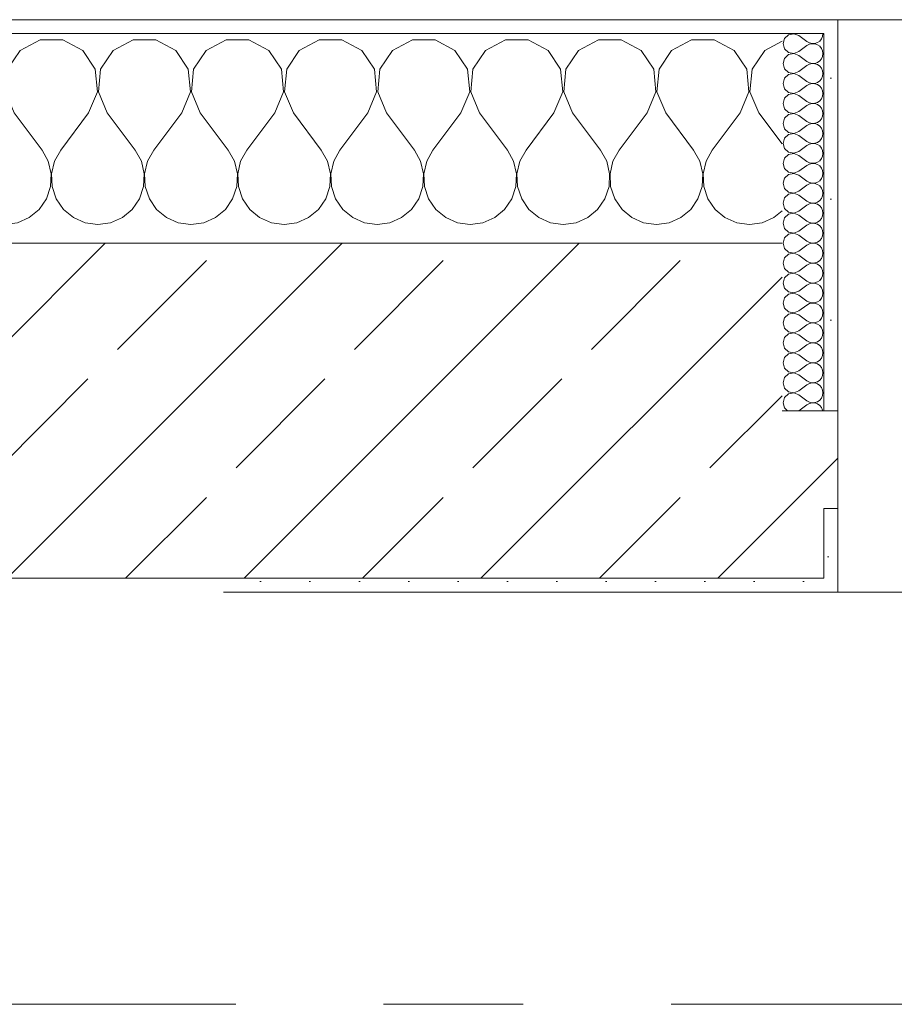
# Model space of a CAD drawing. Header units: metres. Extents: x -3.6 to 65.4, y -11 to 16.8.
# Tile 136 of 178: x 36.544 to 37.17, y 13.15 to 13.855. Entities that reach past the tile are written whole.
import ezdxf

# ---------------------------------------------------------------- set-up
doc = ezdxf.new("R2010")
doc.units = ezdxf.units.M
doc.header["$MEASUREMENT"] = 0
doc.linetypes.add('Strichlinie doppelt', pattern=[0.546806, 0.264583, -0.105833, 0.070556, -0.105833])
doc.layers.add('451 - Universal.Achsen Raster', color=7, linetype='Continuous')
doc.layers.add('604 - Struktur.Wand Aussen', color=7, linetype='Continuous')
pattern_1 = [(0, (0, 0), (0, 0.08660254), [0, -0.05]), (0, (0.025, 0.0433), (0, 0.08660254), [0, -0.05])]
pattern_2 = [(45, (0, 0), (-0.01767767, 0.01767767), [0, -0.025])]

# ---------------------------------------------------------------- blocks, each defined once
blk = doc.blocks.new('*X19')
at = {"layer": '604 - Struktur.Wand Aussen', "color": 7, "linetype": 'Continuous', "lineweight": 5}
for p, q in [((36.02521, 13.84066), (36.0109, 13.83299)), ((36.04145, 13.84066), (36.02521, 13.84066)), ((36.05576, 13.83299), (36.04145, 13.84066)), ((36.09188, 13.84066), (36.07757, 13.83299)), ((36.10812, 13.84066), (36.09188, 13.84066)), ((36.12243, 13.83299), (36.10812, 13.84066)), ((36.15855, 13.84066), (36.14424, 13.83299)), ((36.17479, 13.84066), (36.15855, 13.84066)), ((36.1891, 13.83299), (36.17479, 13.84066)), ((36.22521, 13.84066), (36.2109, 13.83299)), ((36.24145, 13.84066), (36.22521, 13.84066)), ((36.25576, 13.83299), (36.24145, 13.84066)), ((36.29188, 13.84066), (36.27757, 13.83299)), ((36.30812, 13.84066), (36.29188, 13.84066)), ((36.32243, 13.83299), (36.30812, 13.84066)), ((36.35855, 13.84066), (36.34424, 13.83299)), ((36.37479, 13.84066), (36.35855, 13.84066)), ((36.3891, 13.83299), (36.37479, 13.84066)), ((36.42521, 13.84066), (36.4109, 13.83299)), ((36.44145, 13.84066), (36.42521, 13.84066)), ((36.45576, 13.83299), (36.44145, 13.84066)), ((36.49188, 13.84066), (36.47757, 13.83299)), ((36.50812, 13.84066), (36.49188, 13.84066)), ((36.52243, 13.83299), (36.50812, 13.84066)), ((36.55855, 13.84066), (36.54424, 13.83299)), ((36.57479, 13.84066), (36.55855, 13.84066)), ((36.5891, 13.83299), (36.57479, 13.84066)), ((36.62521, 13.84066), (36.6109, 13.83299)), ((36.64145, 13.84066), (36.62521, 13.84066)), ((36.65576, 13.83299), (36.64145, 13.84066)), ((36.69188, 13.84066), (36.67757, 13.83299)), ((36.70812, 13.84066), (36.69188, 13.84066)), ((36.72243, 13.83299), (36.70812, 13.84066)), ((36.75855, 13.84066), (36.74424, 13.83299)), ((36.77479, 13.84066), (36.75855, 13.84066)), ((36.7891, 13.83299), (36.77479, 13.84066)), ((36.82521, 13.84066), (36.8109, 13.83299)), ((36.84145, 13.84066), (36.82521, 13.84066)), ((36.85576, 13.83299), (36.84145, 13.84066)), ((36.89188, 13.84066), (36.87757, 13.83299)), ((36.90812, 13.84066), (36.89188, 13.84066)), ((36.92243, 13.83299), (36.90812, 13.84066)), ((36.95855, 13.84066), (36.94424, 13.83299)), ((36.97479, 13.84066), (36.95855, 13.84066)), ((36.9891, 13.83299), (36.97479, 13.84066)), ((37.02521, 13.84066), (37.0109, 13.83299)), ((37.04145, 13.84066), (37.02521, 13.84066)), ((37.05576, 13.83299), (37.04145, 13.84066)), ((37.09, 13.83965), (37.07757, 13.83299)), ((35.9891, 13.83299), (35.98, 13.83787)), ((35.99808, 13.81947), (35.9891, 13.83299)), ((36.0109, 13.83299), (36.00192, 13.81947)), ((36.06475, 13.81947), (36.05576, 13.83299)), ((36.07757, 13.83299), (36.06858, 13.81947)), ((36.13142, 13.81947), (36.12243, 13.83299)), ((36.14424, 13.83299), (36.13525, 13.81947)), ((36.19808, 13.81947), (36.1891, 13.83299)), ((36.2109, 13.83299), (36.20192, 13.81947)), ((36.26475, 13.81947), (36.25576, 13.83299)), ((36.27757, 13.83299), (36.26858, 13.81947)), ((36.33142, 13.81947), (36.32243, 13.83299)), ((36.34424, 13.83299), (36.33525, 13.81947)), ((36.39808, 13.81947), (36.3891, 13.83299)), ((36.4109, 13.83299), (36.40192, 13.81947)), ((36.46475, 13.81947), (36.45576, 13.83299)), ((36.47757, 13.83299), (36.46858, 13.81947)), ((36.53142, 13.81947), (36.52243, 13.83299)), ((36.54424, 13.83299), (36.53525, 13.81947)), ((36.59808, 13.81947), (36.5891, 13.83299)), ((36.6109, 13.83299), (36.60192, 13.81947)), ((36.66475, 13.81947), (36.65576, 13.83299)), ((36.67757, 13.83299), (36.66858, 13.81947)), ((36.73142, 13.81947), (36.72243, 13.83299)), ((36.74424, 13.83299), (36.73525, 13.81947)), ((36.79808, 13.81947), (36.7891, 13.83299)), ((36.8109, 13.83299), (36.80192, 13.81947)), ((36.86475, 13.81947), (36.85576, 13.83299)), ((36.87757, 13.83299), (36.86858, 13.81947)), ((36.93142, 13.81947), (36.92243, 13.83299)), ((36.94424, 13.83299), (36.93525, 13.81947)), ((36.99808, 13.81947), (36.9891, 13.83299)), ((37.0109, 13.83299), (37.00192, 13.81947)), ((37.06475, 13.81947), (37.05576, 13.83299)), ((37.07757, 13.83299), (37.06858, 13.81947)), ((35.99962, 13.8033), (35.99808, 13.81947)), ((36.00192, 13.81947), (36.00038, 13.8033)), ((36.06629, 13.8033), (36.06475, 13.81947)), ((36.06858, 13.81947), (36.06705, 13.8033)), ((36.13295, 13.8033), (36.13142, 13.81947)), ((36.13525, 13.81947), (36.13371, 13.8033)), ((36.19962, 13.8033), (36.19808, 13.81947)), ((36.20192, 13.81947), (36.20038, 13.8033)), ((36.26629, 13.8033), (36.26475, 13.81947)), ((36.26858, 13.81947), (36.26705, 13.8033)), ((36.33295, 13.8033), (36.33142, 13.81947)), ((36.33525, 13.81947), (36.33371, 13.8033)), ((36.39962, 13.8033), (36.39808, 13.81947)), ((36.40192, 13.81947), (36.40038, 13.8033)), ((36.46629, 13.8033), (36.46475, 13.81947)), ((36.46858, 13.81947), (36.46705, 13.8033)), ((36.53295, 13.8033), (36.53142, 13.81947)), ((36.53525, 13.81947), (36.53371, 13.8033)), ((36.59962, 13.8033), (36.59808, 13.81947)), ((36.60192, 13.81947), (36.60038, 13.8033)), ((36.66629, 13.8033), (36.66475, 13.81947)), ((36.66858, 13.81947), (36.66705, 13.8033)), ((36.73295, 13.8033), (36.73142, 13.81947)), ((36.73525, 13.81947), (36.73371, 13.8033)), ((36.79962, 13.8033), (36.79808, 13.81947)), ((36.80192, 13.81947), (36.80038, 13.8033)), ((36.86629, 13.8033), (36.86475, 13.81947)), ((36.86858, 13.81947), (36.86705, 13.8033)), ((36.93295, 13.8033), (36.93142, 13.81947)), ((36.93525, 13.81947), (36.93371, 13.8033)), ((36.99962, 13.8033), (36.99808, 13.81947)), ((37.00192, 13.81947), (37.00038, 13.8033)), ((37.06629, 13.8033), (37.06475, 13.81947)), ((37.06858, 13.81947), (37.06705, 13.8033)), ((35.99333, 13.78833), (35.99962, 13.8033)), ((36.00038, 13.8033), (36.00667, 13.78833)), ((36.06, 13.78833), (36.06629, 13.8033)), ((36.06705, 13.8033), (36.07333, 13.78833)), ((36.12667, 13.78833), (36.13295, 13.8033)), ((36.13371, 13.8033), (36.14, 13.78833)), ((36.19333, 13.78833), (36.19962, 13.8033)), ((36.20038, 13.8033), (36.20667, 13.78833)), ((36.26, 13.78833), (36.26629, 13.8033)), ((36.26705, 13.8033), (36.27333, 13.78833)), ((36.32667, 13.78833), (36.33295, 13.8033)), ((36.33371, 13.8033), (36.34, 13.78833)), ((36.39333, 13.78833), (36.39962, 13.8033)), ((36.40038, 13.8033), (36.40667, 13.78833)), ((36.46, 13.78833), (36.46629, 13.8033)), ((36.46705, 13.8033), (36.47333, 13.78833)), ((36.52667, 13.78833), (36.53295, 13.8033)), ((36.53371, 13.8033), (36.54, 13.78833)), ((36.59333, 13.78833), (36.59962, 13.8033)), ((36.60038, 13.8033), (36.60667, 13.78833)), ((36.66, 13.78833), (36.66629, 13.8033)), ((36.66705, 13.8033), (36.67333, 13.78833)), ((36.72667, 13.78833), (36.73295, 13.8033)), ((36.73371, 13.8033), (36.74, 13.78833)), ((36.79333, 13.78833), (36.79962, 13.8033)), ((36.80038, 13.8033), (36.80667, 13.78833)), ((36.86, 13.78833), (36.86629, 13.8033)), ((36.86705, 13.8033), (36.87333, 13.78833)), ((36.92667, 13.78833), (36.93295, 13.8033)), ((36.93371, 13.8033), (36.94, 13.78833)), ((36.99333, 13.78833), (36.99962, 13.8033)), ((37.00038, 13.8033), (37.00667, 13.78833)), ((37.06, 13.78833), (37.06629, 13.8033)), ((37.06705, 13.8033), (37.07333, 13.78833)), ((35.99333, 13.78833), (35.98, 13.77056)), ((36.00667, 13.78833), (36.02667, 13.76167)), ((36.06, 13.78833), (36.04, 13.76167)), ((36.07333, 13.78833), (36.09333, 13.76167)), ((36.12667, 13.78833), (36.10667, 13.76167)), ((36.14, 13.78833), (36.16, 13.76167)), ((36.19333, 13.78833), (36.17333, 13.76167)), ((36.20667, 13.78833), (36.22667, 13.76167)), ((36.26, 13.78833), (36.24, 13.76167)), ((36.27333, 13.78833), (36.29333, 13.76167)), ((36.32667, 13.78833), (36.30667, 13.76167)), ((36.34, 13.78833), (36.36, 13.76167)), ((36.39333, 13.78833), (36.37333, 13.76167)), ((36.40667, 13.78833), (36.42667, 13.76167)), ((36.46, 13.78833), (36.44, 13.76167)), ((36.47333, 13.78833), (36.49333, 13.76167)), ((36.52667, 13.78833), (36.50667, 13.76167)), ((36.54, 13.78833), (36.56, 13.76167)), ((36.59333, 13.78833), (36.57333, 13.76167)), ((36.60667, 13.78833), (36.62667, 13.76167)), ((36.66, 13.78833), (36.64, 13.76167)), ((36.67333, 13.78833), (36.69333, 13.76167)), ((36.72667, 13.78833), (36.70667, 13.76167)), ((36.74, 13.78833), (36.76, 13.76167)), ((36.79333, 13.78833), (36.77333, 13.76167)), ((36.80667, 13.78833), (36.82667, 13.76167)), ((36.86, 13.78833), (36.84, 13.76167)), ((36.87333, 13.78833), (36.89333, 13.76167)), ((36.92667, 13.78833), (36.90667, 13.76167)), ((36.94, 13.78833), (36.96, 13.76167)), ((36.99333, 13.78833), (36.97333, 13.76167)), ((37.00667, 13.78833), (37.02667, 13.76167)), ((37.06, 13.78833), (37.04, 13.76167)), ((37.07333, 13.78833), (37.09, 13.76611)), ((36.03112, 13.75362), (36.02667, 13.76167)), ((36.04, 13.76167), (36.03555, 13.75362)), ((36.09778, 13.75362), (36.09333, 13.76167)), ((36.10667, 13.76167), (36.10222, 13.75362)), ((36.16445, 13.75362), (36.16, 13.76167)), ((36.17333, 13.76167), (36.16888, 13.75362)), ((36.23112, 13.75362), (36.22667, 13.76167)), ((36.24, 13.76167), (36.23555, 13.75362)), ((36.29778, 13.75362), (36.29333, 13.76167)), ((36.30667, 13.76167), (36.30222, 13.75362)), ((36.36445, 13.75362), (36.36, 13.76167)), ((36.37333, 13.76167), (36.36888, 13.75362)), ((36.43112, 13.75362), (36.42667, 13.76167)), ((36.44, 13.76167), (36.43555, 13.75362)), ((36.49778, 13.75362), (36.49333, 13.76167)), ((36.50667, 13.76167), (36.50222, 13.75362)), ((36.56445, 13.75362), (36.56, 13.76167)), ((36.57333, 13.76167), (36.56888, 13.75362)), ((36.63112, 13.75362), (36.62667, 13.76167)), ((36.64, 13.76167), (36.63555, 13.75362)), ((36.69778, 13.75362), (36.69333, 13.76167)), ((36.70667, 13.76167), (36.70222, 13.75362)), ((36.76445, 13.75362), (36.76, 13.76167)), ((36.77333, 13.76167), (36.76888, 13.75362)), ((36.83112, 13.75362), (36.82667, 13.76167)), ((36.84, 13.76167), (36.83555, 13.75362)), ((36.89778, 13.75362), (36.89333, 13.76167)), ((36.90667, 13.76167), (36.90222, 13.75362)), ((36.96445, 13.75362), (36.96, 13.76167)), ((36.97333, 13.76167), (36.96888, 13.75362)), ((37.03112, 13.75362), (37.02667, 13.76167)), ((37.04, 13.76167), (37.03555, 13.75362)), ((36.0332, 13.74466), (36.03112, 13.75362)), ((36.03555, 13.75362), (36.03347, 13.74466)), ((36.09987, 13.74466), (36.09778, 13.75362)), ((36.10222, 13.75362), (36.10013, 13.74466)), ((36.16653, 13.74466), (36.16445, 13.75362)), ((36.16888, 13.75362), (36.1668, 13.74466)), ((36.2332, 13.74466), (36.23112, 13.75362)), ((36.23555, 13.75362), (36.23347, 13.74466)), ((36.29987, 13.74466), (36.29778, 13.75362)), ((36.30222, 13.75362), (36.30013, 13.74466)), ((36.36653, 13.74466), (36.36445, 13.75362)), ((36.36888, 13.75362), (36.3668, 13.74466)), ((36.4332, 13.74466), (36.43112, 13.75362)), ((36.43555, 13.75362), (36.43347, 13.74466)), ((36.49987, 13.74466), (36.49778, 13.75362)), ((36.50222, 13.75362), (36.50013, 13.74466)), ((36.56653, 13.74466), (36.56445, 13.75362)), ((36.56888, 13.75362), (36.5668, 13.74466)), ((36.6332, 13.74466), (36.63112, 13.75362)), ((36.63555, 13.75362), (36.63347, 13.74466)), ((36.69987, 13.74466), (36.69778, 13.75362)), ((36.70222, 13.75362), (36.70013, 13.74466)), ((36.76653, 13.74466), (36.76445, 13.75362)), ((36.76888, 13.75362), (36.7668, 13.74466)), ((36.8332, 13.74466), (36.83112, 13.75362)), ((36.83555, 13.75362), (36.83347, 13.74466)), ((36.89987, 13.74466), (36.89778, 13.75362)), ((36.90222, 13.75362), (36.90013, 13.74466)), ((36.96653, 13.74466), (36.96445, 13.75362)), ((36.96888, 13.75362), (36.9668, 13.74466)), ((37.0332, 13.74466), (37.03112, 13.75362)), ((37.03555, 13.75362), (37.03347, 13.74466)), ((36.03275, 13.73547), (36.0332, 13.74466)), ((36.03347, 13.74466), (36.03391, 13.73547)), ((36.09942, 13.73547), (36.09987, 13.74466)), ((36.10013, 13.74466), (36.10058, 13.73547)), ((36.16609, 13.73547), (36.16653, 13.74466)), ((36.1668, 13.74466), (36.16725, 13.73547)), ((36.23275, 13.73547), (36.2332, 13.74466)), ((36.23347, 13.74466), (36.23391, 13.73547)), ((36.29942, 13.73547), (36.29987, 13.74466)), ((36.30013, 13.74466), (36.30058, 13.73547)), ((36.36609, 13.73547), (36.36653, 13.74466)), ((36.3668, 13.74466), (36.36725, 13.73547)), ((36.43275, 13.73547), (36.4332, 13.74466)), ((36.43347, 13.74466), (36.43391, 13.73547)), ((36.49942, 13.73547), (36.49987, 13.74466)), ((36.50013, 13.74466), (36.50058, 13.73547)), ((36.56609, 13.73547), (36.56653, 13.74466)), ((36.5668, 13.74466), (36.56725, 13.73547)), ((36.63275, 13.73547), (36.6332, 13.74466)), ((36.63347, 13.74466), (36.63391, 13.73547)), ((36.69942, 13.73547), (36.69987, 13.74466)), ((36.70013, 13.74466), (36.70058, 13.73547)), ((36.76609, 13.73547), (36.76653, 13.74466)), ((36.7668, 13.74466), (36.76725, 13.73547)), ((36.83275, 13.73547), (36.8332, 13.74466)), ((36.83347, 13.74466), (36.83391, 13.73547)), ((36.89942, 13.73547), (36.89987, 13.74466)), ((36.90013, 13.74466), (36.90058, 13.73547)), ((36.96609, 13.73547), (36.96653, 13.74466)), ((36.9668, 13.74466), (36.96725, 13.73547)), ((37.03275, 13.73547), (37.0332, 13.74466)), ((37.03347, 13.74466), (37.03391, 13.73547)), ((36.02981, 13.72676), (36.03275, 13.73547)), ((36.03391, 13.73547), (36.03685, 13.72676)), ((36.09648, 13.72676), (36.09942, 13.73547)), ((36.10058, 13.73547), (36.10352, 13.72676)), ((36.16315, 13.72676), (36.16609, 13.73547)), ((36.16725, 13.73547), (36.17019, 13.72676)), ((36.22981, 13.72676), (36.23275, 13.73547)), ((36.23391, 13.73547), (36.23685, 13.72676)), ((36.29648, 13.72676), (36.29942, 13.73547)), ((36.30058, 13.73547), (36.30352, 13.72676)), ((36.36315, 13.72676), (36.36609, 13.73547)), ((36.36725, 13.73547), (36.37019, 13.72676)), ((36.42981, 13.72676), (36.43275, 13.73547)), ((36.43391, 13.73547), (36.43685, 13.72676)), ((36.49648, 13.72676), (36.49942, 13.73547)), ((36.50058, 13.73547), (36.50352, 13.72676)), ((36.56315, 13.72676), (36.56609, 13.73547)), ((36.56725, 13.73547), (36.57019, 13.72676)), ((36.62981, 13.72676), (36.63275, 13.73547)), ((36.63391, 13.73547), (36.63685, 13.72676)), ((36.69648, 13.72676), (36.69942, 13.73547)), ((36.70058, 13.73547), (36.70352, 13.72676)), ((36.76315, 13.72676), (36.76609, 13.73547)), ((36.76725, 13.73547), (36.77019, 13.72676)), ((36.82981, 13.72676), (36.83275, 13.73547)), ((36.83391, 13.73547), (36.83685, 13.72676)), ((36.89648, 13.72676), (36.89942, 13.73547)), ((36.90058, 13.73547), (36.90352, 13.72676)), ((36.96315, 13.72676), (36.96609, 13.73547)), ((36.96725, 13.73547), (36.97019, 13.72676)), ((37.02981, 13.72676), (37.03275, 13.73547)), ((37.03391, 13.73547), (37.03685, 13.72676)), ((36.02461, 13.71918), (36.02981, 13.72676)), ((36.03685, 13.72676), (36.04206, 13.71918)), ((36.09127, 13.71918), (36.09648, 13.72676)), ((36.10352, 13.72676), (36.10873, 13.71918)), ((36.15794, 13.71918), (36.16315, 13.72676)), ((36.17019, 13.72676), (36.17539, 13.71918)), ((36.22461, 13.71918), (36.22981, 13.72676)), ((36.23685, 13.72676), (36.24206, 13.71918)), ((36.29127, 13.71918), (36.29648, 13.72676)), ((36.30352, 13.72676), (36.30873, 13.71918)), ((36.35794, 13.71918), (36.36315, 13.72676)), ((36.37019, 13.72676), (36.37539, 13.71918)), ((36.42461, 13.71918), (36.42981, 13.72676)), ((36.43685, 13.72676), (36.44206, 13.71918)), ((36.49127, 13.71918), (36.49648, 13.72676)), ((36.50352, 13.72676), (36.50873, 13.71918)), ((36.55794, 13.71918), (36.56315, 13.72676)), ((36.57019, 13.72676), (36.57539, 13.71918)), ((36.62461, 13.71918), (36.62981, 13.72676)), ((36.63685, 13.72676), (36.64206, 13.71918)), ((36.69127, 13.71918), (36.69648, 13.72676)), ((36.70352, 13.72676), (36.70873, 13.71918)), ((36.75794, 13.71918), (36.76315, 13.72676)), ((36.77019, 13.72676), (36.77539, 13.71918)), ((36.82461, 13.71918), (36.82981, 13.72676)), ((36.83685, 13.72676), (36.84206, 13.71918)), ((36.89127, 13.71918), (36.89648, 13.72676)), ((36.90352, 13.72676), (36.90873, 13.71918)), ((36.95794, 13.71918), (36.96315, 13.72676)), ((36.97019, 13.72676), (36.97539, 13.71918)), ((37.02461, 13.71918), (37.02981, 13.72676)), ((37.03685, 13.72676), (37.04206, 13.71918)), ((35.98, 13.71536), (35.98248, 13.71331)), ((35.98248, 13.71331), (35.99089, 13.7096)), ((36.00911, 13.7096), (36.01752, 13.71331)), ((36.01752, 13.71331), (36.02461, 13.71918)), ((36.04206, 13.71918), (36.04914, 13.71331)), ((36.04914, 13.71331), (36.05756, 13.7096)), ((36.07578, 13.7096), (36.08419, 13.71331)), ((36.08419, 13.71331), (36.09127, 13.71918)), ((36.10873, 13.71918), (36.11581, 13.71331)), ((36.11581, 13.71331), (36.12422, 13.7096)), ((36.14244, 13.7096), (36.15086, 13.71331)), ((36.15086, 13.71331), (36.15794, 13.71918)), ((36.17539, 13.71918), (36.18248, 13.71331)), ((36.18248, 13.71331), (36.19089, 13.7096)), ((36.20911, 13.7096), (36.21752, 13.71331)), ((36.21752, 13.71331), (36.22461, 13.71918)), ((36.24206, 13.71918), (36.24914, 13.71331)), ((36.24914, 13.71331), (36.25756, 13.7096)), ((36.27578, 13.7096), (36.28419, 13.71331)), ((36.28419, 13.71331), (36.29127, 13.71918)), ((36.30873, 13.71918), (36.31581, 13.71331)), ((36.31581, 13.71331), (36.32422, 13.7096)), ((36.34244, 13.7096), (36.35086, 13.71331)), ((36.35086, 13.71331), (36.35794, 13.71918)), ((36.37539, 13.71918), (36.38248, 13.71331)), ((36.38248, 13.71331), (36.39089, 13.7096)), ((36.40911, 13.7096), (36.41752, 13.71331)), ((36.41752, 13.71331), (36.42461, 13.71918)), ((36.44206, 13.71918), (36.44914, 13.71331)), ((36.44914, 13.71331), (36.45756, 13.7096)), ((36.47578, 13.7096), (36.48419, 13.71331)), ((36.48419, 13.71331), (36.49127, 13.71918)), ((36.50873, 13.71918), (36.51581, 13.71331)), ((36.51581, 13.71331), (36.52422, 13.7096)), ((36.54244, 13.7096), (36.55086, 13.71331)), ((36.55086, 13.71331), (36.55794, 13.71918)), ((36.57539, 13.71918), (36.58248, 13.71331)), ((36.58248, 13.71331), (36.59089, 13.7096)), ((36.60911, 13.7096), (36.61752, 13.71331)), ((36.61752, 13.71331), (36.62461, 13.71918)), ((36.64206, 13.71918), (36.64914, 13.71331)), ((36.64914, 13.71331), (36.65756, 13.7096)), ((36.67578, 13.7096), (36.68419, 13.71331)), ((36.68419, 13.71331), (36.69127, 13.71918)), ((36.70873, 13.71918), (36.71581, 13.71331)), ((36.71581, 13.71331), (36.72422, 13.7096)), ((36.74244, 13.7096), (36.75086, 13.71331)), ((36.75086, 13.71331), (36.75794, 13.71918)), ((36.77539, 13.71918), (36.78248, 13.71331)), ((36.78248, 13.71331), (36.79089, 13.7096)), ((36.80911, 13.7096), (36.81752, 13.71331)), ((36.81752, 13.71331), (36.82461, 13.71918)), ((36.84206, 13.71918), (36.84914, 13.71331)), ((36.84914, 13.71331), (36.85756, 13.7096)), ((36.87578, 13.7096), (36.88419, 13.71331)), ((36.88419, 13.71331), (36.89127, 13.71918)), ((36.90873, 13.71918), (36.91581, 13.71331)), ((36.91581, 13.71331), (36.92422, 13.7096)), ((36.94244, 13.7096), (36.95086, 13.71331)), ((36.95086, 13.71331), (36.95794, 13.71918)), ((36.97539, 13.71918), (36.98248, 13.71331)), ((36.98248, 13.71331), (36.99089, 13.7096)), ((37.00911, 13.7096), (37.01752, 13.71331)), ((37.01752, 13.71331), (37.02461, 13.71918)), ((37.04206, 13.71918), (37.04914, 13.71331)), ((37.04914, 13.71331), (37.05756, 13.7096)), ((37.07578, 13.7096), (37.08419, 13.71331)), ((37.08419, 13.71331), (37.09, 13.71813)), ((35.99089, 13.7096), (36, 13.70833)), ((36, 13.70833), (36.00911, 13.7096)), ((36.05756, 13.7096), (36.06667, 13.70833)), ((36.06667, 13.70833), (36.07578, 13.7096)), ((36.12422, 13.7096), (36.13333, 13.70833)), ((36.13333, 13.70833), (36.14244, 13.7096)), ((36.19089, 13.7096), (36.2, 13.70833)), ((36.2, 13.70833), (36.20911, 13.7096)), ((36.25756, 13.7096), (36.26667, 13.70833)), ((36.26667, 13.70833), (36.27578, 13.7096)), ((36.32422, 13.7096), (36.33333, 13.70833)), ((36.33333, 13.70833), (36.34244, 13.7096)), ((36.39089, 13.7096), (36.4, 13.70833)), ((36.4, 13.70833), (36.40911, 13.7096)), ((36.45756, 13.7096), (36.46667, 13.70833)), ((36.46667, 13.70833), (36.47578, 13.7096)), ((36.52422, 13.7096), (36.53333, 13.70833)), ((36.53333, 13.70833), (36.54244, 13.7096)), ((36.59089, 13.7096), (36.6, 13.70833)), ((36.6, 13.70833), (36.60911, 13.7096)), ((36.65756, 13.7096), (36.66667, 13.70833)), ((36.66667, 13.70833), (36.67578, 13.7096)), ((36.72422, 13.7096), (36.73333, 13.70833)), ((36.73333, 13.70833), (36.74244, 13.7096)), ((36.79089, 13.7096), (36.8, 13.70833)), ((36.8, 13.70833), (36.80911, 13.7096)), ((36.85756, 13.7096), (36.86667, 13.70833)), ((36.86667, 13.70833), (36.87578, 13.7096)), ((36.92422, 13.7096), (36.93333, 13.70833)), ((36.93333, 13.70833), (36.94244, 13.7096)), ((36.99089, 13.7096), (37, 13.70833)), ((37, 13.70833), (37.00911, 13.7096)), ((37.05756, 13.7096), (37.06667, 13.70833)), ((37.06667, 13.70833), (37.07578, 13.7096))]:
    blk.add_line(p, q, dxfattribs=at)
blk = doc.blocks.new('*X47')
at = {"layer": '604 - Struktur.Wand Aussen', "color": 7, "linetype": 'Continuous', "lineweight": 5}
for p, q in [((37.09178, 13.84161), (37.09071, 13.83786)), ((37.09466, 13.84425), (37.09178, 13.84161)), ((37.0985, 13.84497), (37.09466, 13.84425)), ((37.10214, 13.84357), (37.0985, 13.84497)), ((37.10214, 13.84357), (37.10786, 13.83929)), ((37.11534, 13.83861), (37.11696, 13.83973)), ((37.11696, 13.83973), (37.11822, 13.84124)), ((37.11822, 13.84124), (37.11901, 13.84305)), ((37.11901, 13.84305), (37.11929, 13.845)), ((37.09071, 13.83786), (37.09178, 13.8341)), ((37.09178, 13.8341), (37.09466, 13.83147)), ((37.10214, 13.83214), (37.10786, 13.83643)), ((37.10786, 13.83929), (37.10958, 13.83833)), ((37.10958, 13.83738), (37.10786, 13.83643)), ((37.10958, 13.83833), (37.1115, 13.83789)), ((37.1115, 13.83783), (37.10958, 13.83738)), ((37.1115, 13.83789), (37.11347, 13.83798)), ((37.11347, 13.83773), (37.1115, 13.83783)), ((37.11347, 13.83798), (37.11534, 13.83861)), ((37.11534, 13.8371), (37.11347, 13.83773)), ((37.11696, 13.83599), (37.11534, 13.8371)), ((37.11822, 13.83447), (37.11696, 13.83599)), ((37.11901, 13.83267), (37.11822, 13.83447)), ((37.11929, 13.83071), (37.11901, 13.83267)), ((37.09178, 13.82733), (37.09071, 13.82357)), ((37.09466, 13.82996), (37.09178, 13.82733)), ((37.09466, 13.83147), (37.0985, 13.83074)), ((37.0985, 13.83069), (37.09466, 13.82996)), ((37.0985, 13.83074), (37.10214, 13.83214)), ((37.10214, 13.82929), (37.0985, 13.83069)), ((37.10214, 13.82929), (37.10786, 13.825)), ((37.11534, 13.82433), (37.11696, 13.82544)), ((37.11696, 13.82544), (37.11822, 13.82696)), ((37.11822, 13.82696), (37.11901, 13.82876)), ((37.11901, 13.82876), (37.11929, 13.83071)), ((37.09071, 13.82357), (37.09178, 13.81982)), ((37.09178, 13.81982), (37.09466, 13.81718)), ((37.10214, 13.81786), (37.10786, 13.82214)), ((37.10786, 13.825), (37.10958, 13.82405)), ((37.10958, 13.8231), (37.10786, 13.82214)), ((37.10958, 13.82405), (37.1115, 13.8236)), ((37.1115, 13.82354), (37.10958, 13.8231)), ((37.1115, 13.8236), (37.11347, 13.8237)), ((37.11347, 13.82345), (37.1115, 13.82354)), ((37.11347, 13.8237), (37.11534, 13.82433)), ((37.11534, 13.82282), (37.11347, 13.82345)), ((37.11696, 13.8217), (37.11534, 13.82282)), ((37.11822, 13.82018), (37.11696, 13.8217)), ((37.11901, 13.81838), (37.11822, 13.82018)), ((37.11929, 13.81643), (37.11901, 13.81838)), ((37.09178, 13.81304), (37.09071, 13.80929)), ((37.09466, 13.81567), (37.09178, 13.81304)), ((37.09466, 13.81718), (37.0985, 13.81646)), ((37.0985, 13.8164), (37.09466, 13.81567)), ((37.0985, 13.81646), (37.10214, 13.81786)), ((37.10214, 13.815), (37.0985, 13.8164)), ((37.10214, 13.815), (37.10786, 13.81071)), ((37.11696, 13.81116), (37.11822, 13.81267)), ((37.11822, 13.81267), (37.11901, 13.81448)), ((37.11901, 13.81448), (37.11929, 13.81643)), ((37.09071, 13.80929), (37.09178, 13.80553)), ((37.09178, 13.80553), (37.09466, 13.8029)), ((37.10214, 13.80357), (37.10786, 13.80786)), ((37.10786, 13.81071), (37.10958, 13.80976)), ((37.10958, 13.80881), (37.10786, 13.80786)), ((37.10958, 13.80976), (37.1115, 13.80931)), ((37.1115, 13.80926), (37.10958, 13.80881)), ((37.1115, 13.80931), (37.11347, 13.80941)), ((37.11347, 13.80916), (37.1115, 13.80926)), ((37.11347, 13.80941), (37.11534, 13.81004)), ((37.11534, 13.80853), (37.11347, 13.80916)), ((37.11534, 13.81004), (37.11696, 13.81116)), ((37.11696, 13.80742), (37.11534, 13.80853)), ((37.11822, 13.8059), (37.11696, 13.80742)), ((37.11901, 13.80409), (37.11822, 13.8059)), ((37.09178, 13.79876), (37.09071, 13.795)), ((37.09466, 13.80139), (37.09178, 13.79876)), ((37.09466, 13.8029), (37.0985, 13.80217)), ((37.0985, 13.80211), (37.09466, 13.80139)), ((37.0985, 13.80217), (37.10214, 13.80357)), ((37.10214, 13.80071), (37.0985, 13.80211)), ((37.10214, 13.80071), (37.10786, 13.79643)), ((37.11696, 13.79687), (37.11822, 13.79839)), ((37.11822, 13.79839), (37.11901, 13.80019)), ((37.11929, 13.80214), (37.11901, 13.80409)), ((37.11901, 13.80019), (37.11929, 13.80214)), ((37.09071, 13.795), (37.09178, 13.79124)), ((37.09178, 13.79124), (37.09466, 13.78861)), ((37.10214, 13.78929), (37.10786, 13.79357)), ((37.10786, 13.79643), (37.10958, 13.79547)), ((37.10958, 13.79453), (37.10786, 13.79357)), ((37.10958, 13.79547), (37.1115, 13.79503)), ((37.1115, 13.79497), (37.10958, 13.79453)), ((37.1115, 13.79503), (37.11347, 13.79512)), ((37.11347, 13.79488), (37.1115, 13.79497)), ((37.11347, 13.79512), (37.11534, 13.79575)), ((37.11534, 13.79425), (37.11347, 13.79488)), ((37.11534, 13.79575), (37.11696, 13.79687)), ((37.11696, 13.79313), (37.11534, 13.79425)), ((37.11822, 13.79161), (37.11696, 13.79313)), ((37.11901, 13.78981), (37.11822, 13.79161)), ((37.09178, 13.78447), (37.09071, 13.78071)), ((37.09466, 13.7871), (37.09178, 13.78447)), ((37.09466, 13.78861), (37.0985, 13.78789)), ((37.0985, 13.78783), (37.09466, 13.7871)), ((37.0985, 13.78789), (37.10214, 13.78929)), ((37.10214, 13.78643), (37.0985, 13.78783)), ((37.10214, 13.78643), (37.10786, 13.78214)), ((37.11696, 13.78258), (37.11822, 13.7841)), ((37.11822, 13.7841), (37.11901, 13.78591)), ((37.11929, 13.78786), (37.11901, 13.78981)), ((37.11901, 13.78591), (37.11929, 13.78786)), ((37.09071, 13.78071), (37.09178, 13.77696)), ((37.09178, 13.77696), (37.09466, 13.77433)), ((37.10214, 13.775), (37.10786, 13.77929)), ((37.10786, 13.78214), (37.10958, 13.78119)), ((37.10958, 13.78024), (37.10786, 13.77929)), ((37.10958, 13.78119), (37.1115, 13.78074)), ((37.1115, 13.78069), (37.10958, 13.78024)), ((37.1115, 13.78074), (37.11347, 13.78084)), ((37.11347, 13.78059), (37.1115, 13.78069)), ((37.11347, 13.78084), (37.11534, 13.78147)), ((37.11534, 13.77996), (37.11347, 13.78059)), ((37.11534, 13.78147), (37.11696, 13.78258)), ((37.11696, 13.77884), (37.11534, 13.77996)), ((37.11822, 13.77733), (37.11696, 13.77884)), ((37.11901, 13.77552), (37.11822, 13.77733)), ((37.09178, 13.77018), (37.09071, 13.76643)), ((37.09466, 13.77282), (37.09178, 13.77018)), ((37.09466, 13.77433), (37.0985, 13.7736)), ((37.0985, 13.77354), (37.09466, 13.77282)), ((37.0985, 13.7736), (37.10214, 13.775)), ((37.10214, 13.77214), (37.0985, 13.77354)), ((37.10214, 13.77214), (37.10786, 13.76786)), ((37.11696, 13.7683), (37.11822, 13.76982)), ((37.11822, 13.76982), (37.11901, 13.77162)), ((37.11929, 13.77357), (37.11901, 13.77552)), ((37.11901, 13.77162), (37.11929, 13.77357)), ((37.09071, 13.76643), (37.09178, 13.76267)), ((37.09178, 13.76267), (37.09466, 13.76004)), ((37.10214, 13.76071), (37.10786, 13.765)), ((37.10786, 13.76786), (37.10958, 13.7669)), ((37.10958, 13.76595), (37.10786, 13.765)), ((37.10958, 13.7669), (37.1115, 13.76646)), ((37.1115, 13.7664), (37.10958, 13.76595)), ((37.1115, 13.76646), (37.11347, 13.76655)), ((37.11347, 13.7663), (37.1115, 13.7664)), ((37.11347, 13.76655), (37.11534, 13.76718)), ((37.11534, 13.76567), (37.11347, 13.7663)), ((37.11534, 13.76718), (37.11696, 13.7683)), ((37.11696, 13.76456), (37.11534, 13.76567)), ((37.11822, 13.76304), (37.11696, 13.76456)), ((37.11901, 13.76124), (37.11822, 13.76304)), ((37.09178, 13.7559), (37.09071, 13.75214)), ((37.09466, 13.75853), (37.09178, 13.7559)), ((37.09466, 13.76004), (37.0985, 13.75931)), ((37.0985, 13.75926), (37.09466, 13.75853)), ((37.0985, 13.75931), (37.10214, 13.76071)), ((37.10214, 13.75786), (37.0985, 13.75926)), ((37.10214, 13.75786), (37.10786, 13.75357)), ((37.11696, 13.75401), (37.11822, 13.75553)), ((37.11822, 13.75553), (37.11901, 13.75733)), ((37.11929, 13.75929), (37.11901, 13.76124)), ((37.11901, 13.75733), (37.11929, 13.75929)), ((37.09071, 13.75214), (37.09178, 13.74839)), ((37.09178, 13.74839), (37.09466, 13.74575)), ((37.10214, 13.74643), (37.10786, 13.75071)), ((37.10786, 13.75357), (37.10958, 13.75262)), ((37.10958, 13.75167), (37.10786, 13.75071)), ((37.10958, 13.75262), (37.1115, 13.75217)), ((37.1115, 13.75211), (37.10958, 13.75167)), ((37.1115, 13.75217), (37.11347, 13.75227)), ((37.11347, 13.75202), (37.1115, 13.75211)), ((37.11347, 13.75227), (37.11534, 13.7529)), ((37.11534, 13.75139), (37.11347, 13.75202)), ((37.11534, 13.7529), (37.11696, 13.75401)), ((37.11696, 13.75027), (37.11534, 13.75139)), ((37.11822, 13.74876), (37.11696, 13.75027)), ((37.11901, 13.74695), (37.11822, 13.74876)), ((37.09178, 13.74161), (37.09071, 13.73786)), ((37.09466, 13.74425), (37.09178, 13.74161)), ((37.09466, 13.74575), (37.0985, 13.74503)), ((37.0985, 13.74497), (37.09466, 13.74425)), ((37.0985, 13.74503), (37.10214, 13.74643)), ((37.10214, 13.74357), (37.0985, 13.74497)), ((37.10214, 13.74357), (37.10786, 13.73929)), ((37.11696, 13.73973), (37.11822, 13.74124)), ((37.11822, 13.74124), (37.11901, 13.74305)), ((37.11929, 13.745), (37.11901, 13.74695)), ((37.11901, 13.74305), (37.11929, 13.745)), ((37.09071, 13.73786), (37.09178, 13.7341)), ((37.09178, 13.7341), (37.09466, 13.73147)), ((37.10214, 13.73214), (37.10786, 13.73643)), ((37.10786, 13.73929), (37.10958, 13.73833)), ((37.10958, 13.73738), (37.10786, 13.73643)), ((37.10958, 13.73833), (37.1115, 13.73789)), ((37.1115, 13.73783), (37.10958, 13.73738)), ((37.1115, 13.73789), (37.11347, 13.73798)), ((37.11347, 13.73773), (37.1115, 13.73783)), ((37.11347, 13.73798), (37.11534, 13.73861)), ((37.11534, 13.7371), (37.11347, 13.73773)), ((37.11534, 13.73861), (37.11696, 13.73973)), ((37.11696, 13.73599), (37.11534, 13.7371)), ((37.11822, 13.73447), (37.11696, 13.73599)), ((37.11901, 13.73267), (37.11822, 13.73447)), ((37.09178, 13.72733), (37.09071, 13.72357)), ((37.09466, 13.72996), (37.09178, 13.72733)), ((37.09466, 13.73147), (37.0985, 13.73074)), ((37.0985, 13.73069), (37.09466, 13.72996)), ((37.0985, 13.73074), (37.10214, 13.73214)), ((37.10214, 13.72929), (37.0985, 13.73069)), ((37.10214, 13.72929), (37.10786, 13.725)), ((37.11696, 13.72544), (37.11822, 13.72696)), ((37.11822, 13.72696), (37.11901, 13.72876)), ((37.11929, 13.73071), (37.11901, 13.73267)), ((37.11901, 13.72876), (37.11929, 13.73071)), ((37.09071, 13.72357), (37.09178, 13.71982)), ((37.09178, 13.71982), (37.09466, 13.71718)), ((37.10214, 13.71786), (37.10786, 13.72214)), ((37.10786, 13.725), (37.10958, 13.72405)), ((37.10958, 13.7231), (37.10786, 13.72214)), ((37.10958, 13.72405), (37.1115, 13.7236)), ((37.1115, 13.72354), (37.10958, 13.7231)), ((37.1115, 13.7236), (37.11347, 13.7237)), ((37.11347, 13.72345), (37.1115, 13.72354)), ((37.11347, 13.7237), (37.11534, 13.72433)), ((37.11534, 13.72282), (37.11347, 13.72345)), ((37.11534, 13.72433), (37.11696, 13.72544)), ((37.11696, 13.7217), (37.11534, 13.72282)), ((37.11822, 13.72018), (37.11696, 13.7217)), ((37.11901, 13.71838), (37.11822, 13.72018)), ((37.09178, 13.71304), (37.09071, 13.70929)), ((37.09466, 13.71567), (37.09178, 13.71304)), ((37.09466, 13.71718), (37.0985, 13.71646)), ((37.0985, 13.7164), (37.09466, 13.71567)), ((37.0985, 13.71646), (37.10214, 13.71786)), ((37.10214, 13.715), (37.0985, 13.7164)), ((37.10214, 13.715), (37.10786, 13.71071)), ((37.11696, 13.71116), (37.11822, 13.71267)), ((37.11822, 13.71267), (37.11901, 13.71448)), ((37.11929, 13.71643), (37.11901, 13.71838)), ((37.11901, 13.71448), (37.11929, 13.71643)), ((37.09071, 13.70929), (37.09178, 13.70553)), ((37.10214, 13.70357), (37.10786, 13.70786)), ((37.10786, 13.71071), (37.10958, 13.70976)), ((37.10958, 13.70881), (37.10786, 13.70786)), ((37.10958, 13.70976), (37.1115, 13.70931)), ((37.1115, 13.70926), (37.10958, 13.70881)), ((37.1115, 13.70931), (37.11347, 13.70941)), ((37.11347, 13.70916), (37.1115, 13.70926)), ((37.11347, 13.70941), (37.11534, 13.71004)), ((37.11534, 13.70853), (37.11347, 13.70916)), ((37.11534, 13.71004), (37.11696, 13.71116)), ((37.11696, 13.70742), (37.11534, 13.70853)), ((37.11822, 13.7059), (37.11696, 13.70742)), ((37.11901, 13.70409), (37.11822, 13.7059)), ((37.09178, 13.69876), (37.09071, 13.695)), ((37.09178, 13.70553), (37.09466, 13.7029)), ((37.09466, 13.70139), (37.09178, 13.69876)), ((37.09466, 13.7029), (37.0985, 13.70217)), ((37.0985, 13.70211), (37.09466, 13.70139)), ((37.0985, 13.70217), (37.10214, 13.70357)), ((37.10214, 13.70071), (37.0985, 13.70211)), ((37.10214, 13.70071), (37.10786, 13.69643)), ((37.11822, 13.69839), (37.11901, 13.70019)), ((37.11929, 13.70214), (37.11901, 13.70409)), ((37.11901, 13.70019), (37.11929, 13.70214)), ((37.09071, 13.695), (37.09178, 13.69124)), ((37.10214, 13.68929), (37.10786, 13.69357)), ((37.10786, 13.69643), (37.10958, 13.69547)), ((37.10958, 13.69453), (37.10786, 13.69357)), ((37.10958, 13.69547), (37.1115, 13.69503)), ((37.1115, 13.69497), (37.10958, 13.69453)), ((37.1115, 13.69503), (37.11347, 13.69512)), ((37.11347, 13.69488), (37.1115, 13.69497)), ((37.11347, 13.69512), (37.11534, 13.69575)), ((37.11534, 13.69425), (37.11347, 13.69488)), ((37.11534, 13.69575), (37.11696, 13.69687)), ((37.11696, 13.69313), (37.11534, 13.69425)), ((37.11696, 13.69687), (37.11822, 13.69839)), ((37.11822, 13.69161), (37.11696, 13.69313)), ((37.11901, 13.68981), (37.11822, 13.69161)), ((37.09178, 13.68447), (37.09071, 13.68071)), ((37.09178, 13.69124), (37.09466, 13.68861)), ((37.09466, 13.6871), (37.09178, 13.68447)), ((37.09466, 13.68861), (37.0985, 13.68789)), ((37.0985, 13.68783), (37.09466, 13.6871)), ((37.0985, 13.68789), (37.10214, 13.68929)), ((37.10214, 13.68643), (37.0985, 13.68783)), ((37.10214, 13.68643), (37.10786, 13.68214)), ((37.11822, 13.6841), (37.11901, 13.68591)), ((37.11929, 13.68786), (37.11901, 13.68981)), ((37.11901, 13.68591), (37.11929, 13.68786)), ((37.09071, 13.68071), (37.09178, 13.67696)), ((37.10214, 13.675), (37.10786, 13.67929)), ((37.10786, 13.68214), (37.10958, 13.68119)), ((37.10958, 13.68024), (37.10786, 13.67929)), ((37.10958, 13.68119), (37.1115, 13.68074)), ((37.1115, 13.68069), (37.10958, 13.68024)), ((37.1115, 13.68074), (37.11347, 13.68084)), ((37.11347, 13.68059), (37.1115, 13.68069)), ((37.11347, 13.68084), (37.11534, 13.68147)), ((37.11534, 13.67996), (37.11347, 13.68059)), ((37.11534, 13.68147), (37.11696, 13.68258)), ((37.11696, 13.67884), (37.11534, 13.67996)), ((37.11696, 13.68258), (37.11822, 13.6841)), ((37.11822, 13.67733), (37.11696, 13.67884)), ((37.09178, 13.67696), (37.09466, 13.67433)), ((37.09466, 13.67282), (37.09178, 13.67018)), ((37.09466, 13.67433), (37.0985, 13.6736)), ((37.0985, 13.67354), (37.09466, 13.67282)), ((37.0985, 13.6736), (37.10214, 13.675)), ((37.10214, 13.67214), (37.0985, 13.67354)), ((37.10214, 13.67214), (37.10786, 13.66786)), ((37.11901, 13.67552), (37.11822, 13.67733)), ((37.11822, 13.66982), (37.11901, 13.67162)), ((37.11929, 13.67357), (37.11901, 13.67552)), ((37.11901, 13.67162), (37.11929, 13.67357)), ((37.09178, 13.67018), (37.09071, 13.66643)), ((37.09071, 13.66643), (37.09178, 13.66267)), ((37.10214, 13.66071), (37.10786, 13.665)), ((37.10786, 13.66786), (37.10958, 13.6669)), ((37.10958, 13.66595), (37.10786, 13.665)), ((37.10958, 13.6669), (37.1115, 13.66646)), ((37.1115, 13.6664), (37.10958, 13.66595)), ((37.1115, 13.66646), (37.11347, 13.66655)), ((37.11347, 13.6663), (37.1115, 13.6664)), ((37.11347, 13.66655), (37.11534, 13.66718)), ((37.11534, 13.66567), (37.11347, 13.6663)), ((37.11534, 13.66718), (37.11696, 13.6683)), ((37.11696, 13.66456), (37.11534, 13.66567)), ((37.11696, 13.6683), (37.11822, 13.66982)), ((37.11822, 13.66304), (37.11696, 13.66456)), ((37.09178, 13.66267), (37.09466, 13.66004)), ((37.09466, 13.65853), (37.09178, 13.6559)), ((37.09466, 13.66004), (37.0985, 13.65931)), ((37.0985, 13.65926), (37.09466, 13.65853)), ((37.0985, 13.65931), (37.10214, 13.66071)), ((37.10214, 13.65786), (37.0985, 13.65926)), ((37.10214, 13.65786), (37.10786, 13.65357)), ((37.11901, 13.66124), (37.11822, 13.66304)), ((37.11822, 13.65553), (37.11901, 13.65733)), ((37.11929, 13.65929), (37.11901, 13.66124)), ((37.11901, 13.65733), (37.11929, 13.65929)), ((37.09178, 13.6559), (37.09071, 13.65214)), ((37.09071, 13.65214), (37.09178, 13.64839)), ((37.10214, 13.64643), (37.10786, 13.65071)), ((37.10786, 13.65357), (37.10958, 13.65262)), ((37.10958, 13.65167), (37.10786, 13.65071)), ((37.10958, 13.65262), (37.1115, 13.65217)), ((37.1115, 13.65211), (37.10958, 13.65167)), ((37.1115, 13.65217), (37.11347, 13.65227)), ((37.11347, 13.65202), (37.1115, 13.65211)), ((37.11347, 13.65227), (37.11534, 13.6529)), ((37.11534, 13.65139), (37.11347, 13.65202)), ((37.11534, 13.6529), (37.11696, 13.65401)), ((37.11696, 13.65027), (37.11534, 13.65139)), ((37.11696, 13.65401), (37.11822, 13.65553)), ((37.11822, 13.64876), (37.11696, 13.65027)), ((37.09178, 13.64839), (37.09466, 13.64575)), ((37.09466, 13.64425), (37.09178, 13.64161)), ((37.09466, 13.64575), (37.0985, 13.64503)), ((37.0985, 13.64497), (37.09466, 13.64425)), ((37.0985, 13.64503), (37.10214, 13.64643)), ((37.10214, 13.64357), (37.0985, 13.64497)), ((37.10214, 13.64357), (37.10786, 13.63929)), ((37.11901, 13.64695), (37.11822, 13.64876)), ((37.11822, 13.64124), (37.11901, 13.64305)), ((37.11929, 13.645), (37.11901, 13.64695)), ((37.11901, 13.64305), (37.11929, 13.645)), ((37.09178, 13.64161), (37.09071, 13.63786)), ((37.09071, 13.63786), (37.09178, 13.6341)), ((37.10214, 13.63214), (37.10786, 13.63643)), ((37.10786, 13.63929), (37.10958, 13.63833)), ((37.10958, 13.63738), (37.10786, 13.63643)), ((37.10958, 13.63833), (37.1115, 13.63789)), ((37.1115, 13.63783), (37.10958, 13.63738)), ((37.1115, 13.63789), (37.11347, 13.63798)), ((37.11347, 13.63773), (37.1115, 13.63783)), ((37.11347, 13.63798), (37.11534, 13.63861)), ((37.11534, 13.6371), (37.11347, 13.63773)), ((37.11534, 13.63861), (37.11696, 13.63973)), ((37.11696, 13.63599), (37.11534, 13.6371)), ((37.11696, 13.63973), (37.11822, 13.64124)), ((37.11822, 13.63447), (37.11696, 13.63599)), ((37.09178, 13.6341), (37.09466, 13.63147)), ((37.09466, 13.62996), (37.09178, 13.62733)), ((37.09466, 13.63147), (37.0985, 13.63074)), ((37.0985, 13.63069), (37.09466, 13.62996)), ((37.0985, 13.63074), (37.10214, 13.63214)), ((37.10214, 13.62929), (37.0985, 13.63069)), ((37.10214, 13.62929), (37.10786, 13.625)), ((37.11901, 13.63267), (37.11822, 13.63447)), ((37.11822, 13.62696), (37.11901, 13.62876)), ((37.11929, 13.63071), (37.11901, 13.63267)), ((37.11901, 13.62876), (37.11929, 13.63071)), ((37.09178, 13.62733), (37.09071, 13.62357)), ((37.09071, 13.62357), (37.09178, 13.61982)), ((37.10214, 13.61786), (37.10786, 13.62214)), ((37.10786, 13.625), (37.10958, 13.62405)), ((37.10958, 13.6231), (37.10786, 13.62214)), ((37.10958, 13.62405), (37.1115, 13.6236)), ((37.1115, 13.62354), (37.10958, 13.6231)), ((37.1115, 13.6236), (37.11347, 13.6237)), ((37.11347, 13.62345), (37.1115, 13.62354)), ((37.11347, 13.6237), (37.11534, 13.62433)), ((37.11534, 13.62282), (37.11347, 13.62345)), ((37.11534, 13.62433), (37.11696, 13.62544)), ((37.11696, 13.6217), (37.11534, 13.62282)), ((37.11696, 13.62544), (37.11822, 13.62696)), ((37.11822, 13.62018), (37.11696, 13.6217)), ((37.09178, 13.61982), (37.09466, 13.61718)), ((37.09466, 13.61567), (37.09178, 13.61304)), ((37.09466, 13.61718), (37.0985, 13.61646)), ((37.0985, 13.6164), (37.09466, 13.61567)), ((37.0985, 13.61646), (37.10214, 13.61786)), ((37.10214, 13.615), (37.0985, 13.6164)), ((37.10214, 13.615), (37.10786, 13.61071)), ((37.11901, 13.61838), (37.11822, 13.62018)), ((37.11822, 13.61267), (37.11901, 13.61448)), ((37.11929, 13.61643), (37.11901, 13.61838)), ((37.11901, 13.61448), (37.11929, 13.61643)), ((37.09178, 13.61304), (37.09071, 13.60929)), ((37.09071, 13.60929), (37.09178, 13.60553)), ((37.10214, 13.60357), (37.10786, 13.60786)), ((37.10786, 13.61071), (37.10958, 13.60976)), ((37.10958, 13.60881), (37.10786, 13.60786)), ((37.10958, 13.60976), (37.1115, 13.60931)), ((37.1115, 13.60926), (37.10958, 13.60881)), ((37.1115, 13.60931), (37.11347, 13.60941)), ((37.11347, 13.60916), (37.1115, 13.60926)), ((37.11347, 13.60941), (37.11534, 13.61004)), ((37.11534, 13.60853), (37.11347, 13.60916)), ((37.11534, 13.61004), (37.11696, 13.61116)), ((37.11696, 13.60742), (37.11534, 13.60853)), ((37.11696, 13.61116), (37.11822, 13.61267)), ((37.11822, 13.6059), (37.11696, 13.60742)), ((37.09178, 13.60553), (37.09466, 13.6029)), ((37.09466, 13.60139), (37.09178, 13.59876)), ((37.09466, 13.6029), (37.0985, 13.60217)), ((37.0985, 13.60211), (37.09466, 13.60139)), ((37.0985, 13.60217), (37.10214, 13.60357)), ((37.10214, 13.60071), (37.0985, 13.60211)), ((37.10214, 13.60071), (37.10786, 13.59643)), ((37.11901, 13.60409), (37.11822, 13.6059)), ((37.11822, 13.59839), (37.11901, 13.60019)), ((37.11929, 13.60214), (37.11901, 13.60409)), ((37.11901, 13.60019), (37.11929, 13.60214)), ((37.09178, 13.59876), (37.09071, 13.595)), ((37.09071, 13.595), (37.09178, 13.59124)), ((37.10214, 13.58929), (37.10786, 13.59357)), ((37.10786, 13.59643), (37.10958, 13.59547)), ((37.10958, 13.59453), (37.10786, 13.59357)), ((37.10958, 13.59547), (37.1115, 13.59503)), ((37.1115, 13.59497), (37.10958, 13.59453)), ((37.1115, 13.59503), (37.11347, 13.59512)), ((37.11347, 13.59488), (37.1115, 13.59497)), ((37.11347, 13.59512), (37.11534, 13.59575)), ((37.11534, 13.59425), (37.11347, 13.59488)), ((37.11534, 13.59575), (37.11696, 13.59687)), ((37.11696, 13.59313), (37.11534, 13.59425)), ((37.11696, 13.59687), (37.11822, 13.59839)), ((37.11822, 13.59161), (37.11696, 13.59313)), ((37.09178, 13.59124), (37.09466, 13.58861)), ((37.09466, 13.5871), (37.09178, 13.58447)), ((37.09466, 13.58861), (37.0985, 13.58789)), ((37.0985, 13.58783), (37.09466, 13.5871)), ((37.0985, 13.58789), (37.10214, 13.58929)), ((37.10214, 13.58643), (37.0985, 13.58783)), ((37.10214, 13.58643), (37.10786, 13.58214)), ((37.11901, 13.58981), (37.11822, 13.59161)), ((37.11822, 13.5841), (37.11901, 13.58591)), ((37.11929, 13.58786), (37.11901, 13.58981)), ((37.11901, 13.58591), (37.11929, 13.58786)), ((37.09178, 13.58447), (37.09071, 13.58071)), ((37.09071, 13.58071), (37.09178, 13.57696)), ((37.10214, 13.575), (37.10786, 13.57929)), ((37.10786, 13.58214), (37.10958, 13.58119)), ((37.10958, 13.58024), (37.10786, 13.57929)), ((37.10958, 13.58119), (37.1115, 13.58074)), ((37.1115, 13.58069), (37.10958, 13.58024)), ((37.1115, 13.58074), (37.11347, 13.58084)), ((37.11347, 13.58059), (37.1115, 13.58069)), ((37.11347, 13.58084), (37.11534, 13.58147)), ((37.11534, 13.57996), (37.11347, 13.58059)), ((37.11534, 13.58147), (37.11696, 13.58258)), ((37.11696, 13.57884), (37.11534, 13.57996)), ((37.11696, 13.58258), (37.11822, 13.5841)), ((37.11822, 13.57733), (37.11696, 13.57884)), ((37.09178, 13.57696), (37.09392, 13.575)), ((37.11901, 13.57552), (37.11822, 13.57733)), ((37.11909, 13.575), (37.11901, 13.57552))]:
    blk.add_line(p, q, dxfattribs=at)

msp = doc.modelspace()

# ---------------------------------------------------------------- hatches: boundary and pattern name
at = {"layer": '604 - Struktur.Wand Aussen', "linetype": 'Continuous', "lineweight": 0, "true_color": 0x000000}
h = msp.add_hatch(dxfattribs=at)
h.set_pattern_fill('Verputz_0001', color=18, style=0, pattern_type=2)
h.set_pattern_definition(pattern_1)
h.paths.add_polyline_path([(35.95, 13.855), (35.95, 13.845), (37.12, 13.845), (37.12, 13.855)])
h = msp.add_hatch(dxfattribs=at)
h.set_pattern_fill('Verputz_0001', color=18, style=0, pattern_type=2)
h.set_pattern_definition(pattern_1)
h.paths.add_polyline_path([(37.12, 13.855), (37.12, 13.575), (37.13, 13.575), (37.13, 13.855)])
h = msp.add_hatch(dxfattribs=at)
h.set_pattern_fill('Beton__Stahlbeton_0001', color=18, style=0, pattern_type=2)
h.set_pattern_definition([(45, (0, 0), (-0.0848528, 0.0848528), []), (45, (-0.04243, 0.04243), (-0.0848528, 0.0848528), [0.09, -0.03])])
h.paths.add_polyline_path([(35.94, 13.505), (35.95, 13.505), (35.95, 13.455), (37.12, 13.455), (37.12, 13.505), (37.13, 13.505), (37.13, 13.575), (37.12, 13.575), (37.09, 13.575), (37.09, 13.695), (35.98, 13.695), (35.98, 13.575), (35.95, 13.575), (35.94, 13.575)])
h = msp.add_hatch(dxfattribs=at)
h.set_pattern_fill('Gips_0001', color=18, style=0, pattern_type=2)
h.set_pattern_definition(pattern_2)
h.paths.add_polyline_path([(37.12, 13.445), (37.13, 13.445), (37.13, 13.505), (37.12, 13.505)])
h = msp.add_hatch(dxfattribs=at)
h.set_pattern_fill('Gips_0001', color=18, style=0, pattern_type=2)
h.set_pattern_definition(pattern_2)
h.paths.add_polyline_path([(36.68999, 13.455), (36.68999, 13.445), (37.12, 13.445), (37.12, 13.455)])

# ---------------------------------------------------------------- linework, layer by layer
at = {"layer": '451 - Universal.Achsen Raster', "color": 160, "linetype": 'Strichlinie doppelt', "lineweight": 9, "true_color": 0x3232ff}
msp.add_line((64.93502, 13.14998), (-3.175, 13.14998), dxfattribs=at)
at = {"layer": '604 - Struktur.Wand Aussen', "color": 7, "linetype": 'Continuous', "lineweight": 5}
for p, q in [((37.12, 13.855), (37.13, 13.855)), ((37.13, 13.855), (37.13, 13.845)), ((37.09, 13.845), (35.98, 13.845)), ((37.09, 13.845), (37.12, 13.845)), ((37.12, 13.575), (37.12, 13.845)), ((37.12, 13.845), (37.12, 13.575)), ((37.13, 13.845), (37.13, 13.705)), ((37.13, 13.705), (37.13, 13.695)), ((37.13, 13.695), (37.13, 13.575)), ((37.09, 13.575), (37.12, 13.575)), ((37.12, 13.575), (37.13, 13.575)), ((37.12, 13.505), (37.13, 13.505)), ((37.13, 13.505), (37.13, 13.455)), ((37.13, 13.455), (37.13, 13.445)), ((37.12, 13.445), (37.13, 13.445))]:
    msp.add_line(p, q, dxfattribs=at)
at = {"layer": '604 - Struktur.Wand Aussen', "color": 7, "linetype": 'Continuous', "lineweight": 13}
for p, q in [((39.53, 13.855), (37.13, 13.855)), ((37.09, 13.695), (35.98, 13.695)), ((37.13, 13.575), (37.13, 13.505)), ((37.12, 13.455), (37.12, 13.505)), ((35.95, 13.455), (37.12, 13.455)), ((37.13, 13.445), (39.53, 13.445))]:
    msp.add_line(p, q, dxfattribs=at)
at = {"layer": '604 - Struktur.Wand Aussen', "color": 7, "linetype": 'Continuous', "lineweight": 5, "flags": 128}
for points in [[(37.12, 13.855), (35.95, 13.855)], [(36.68999, 13.445), (37.12, 13.445)]]:
    msp.add_lwpolyline(points, dxfattribs=at)

# ---------------------------------------------------------------- block references
at = {"layer": '604 - Struktur.Wand Aussen', "color": 7, "lineweight": 18}
for name in ['*X19', '*X47']:
    msp.add_blockref(name, (0, 0), dxfattribs=at)

doc.saveas('drawing.dxf')
